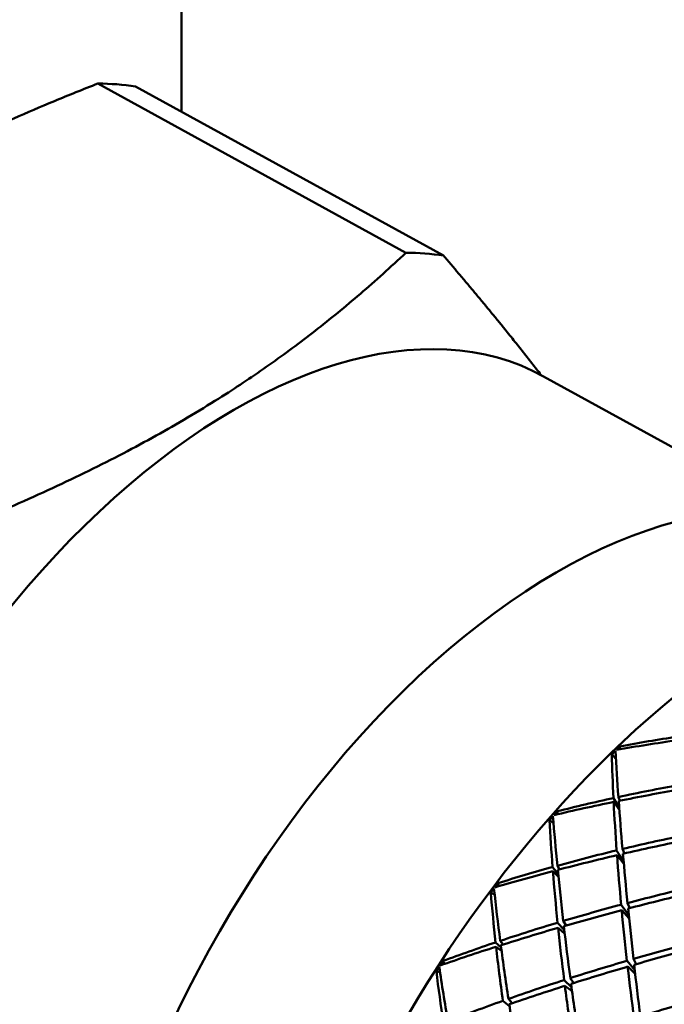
# Model space of a CAD drawing. Header units: inches. Extents: x 0.1 to 33.9, y 0.6 to 21.4.
# Tile 75 of 82: x 26.075 to 26.445, y 13.692 to 14.256. Entities that reach past the tile are written whole.
import ezdxf

# ---------------------------------------------------------------- set-up
doc = ezdxf.new("R2010")
doc.units = ezdxf.units.IN
doc.header["$MEASUREMENT"] = 0
doc.layers.add('Visible (ANSI)', color=7, linetype='Continuous', lineweight=50)

msp = doc.modelspace()

# ---------------------------------------------------------------- linework, layer by layer
at = {"layer": 'Visible (ANSI)'}
for p, q in [((26.16784, 14.20355), (26.16784, 14.65675)), ((26.12003, 14.21969), (26.29652, 14.12264)), ((26.31801, 14.12098), (26.14151, 14.21803)), ((26.37547, 14.05172), (26.51672, 13.97406)), ((26.41687, 13.83238), (26.41455, 13.83504)), ((26.41929, 13.83791), (26.41918, 13.8395)), ((26.41875, 13.80455), (26.4155, 13.80988)), ((26.41561, 13.80766), (26.41886, 13.80303)), ((26.41831, 13.81049), (26.41918, 13.80839)), ((26.38359, 13.80064), (26.38328, 13.80232)), ((26.38114, 13.79554), (26.37886, 13.79731)), ((26.42126, 13.77396), (26.41731, 13.77989)), ((26.42067, 13.7807), (26.42181, 13.77812)), ((26.41751, 13.77712), (26.42142, 13.77212)), ((26.38381, 13.76642), (26.38061, 13.77034)), ((26.38079, 13.76797), (26.38399, 13.76469)), ((26.38335, 13.77111), (26.38459, 13.76897)), ((26.34986, 13.75937), (26.34929, 13.76109)), ((26.34738, 13.75452), (26.34516, 13.75561)), ((26.42355, 13.74971), (26.42494, 13.74684)), ((26.42425, 13.74282), (26.41989, 13.74874)), ((26.42019, 13.7456), (26.42446, 13.74078)), ((26.38733, 13.73418), (26.38347, 13.73843)), ((26.38672, 13.7394), (26.38837, 13.73683)), ((26.38377, 13.73549), (26.38758, 13.73208)), ((26.35108, 13.72427), (26.34794, 13.72712)), ((26.35059, 13.72801), (26.35228, 13.72592)), ((26.34822, 13.72462), (26.35133, 13.72235)), ((26.31862, 13.71476), (26.31776, 13.71647)), ((26.4277, 13.71114), (26.42324, 13.71656)), ((26.42855, 13.71466), (26.42696, 13.71764)), ((26.31611, 13.71004), (26.31397, 13.71061)), ((26.42794, 13.70902), (26.42362, 13.71322)), ((26.39146, 13.70141), (26.38723, 13.70552)), ((26.39076, 13.70665), (26.39277, 13.70383)), ((26.38765, 13.70221), (26.39177, 13.69907)), ((26.35586, 13.69063), (26.35211, 13.69361)), ((26.35524, 13.69472), (26.35749, 13.69225))]:
    msp.add_line(p, q, dxfattribs=at)
for centre, major_axis, ratio, start_param, end_param in [((25.98504, 13.83167), (0.20382, 0.37067), 0.563097, 0.207373, 0.292422), ((26.16153, 13.73462), (0.20382, 0.37067), 0.563097, 0.207373, 0.292422), ((26.19192, 13.71791), (0.18355, 0.33381), 0.563097, 0, 3.141593), ((26.37652, 13.61641), (0.18836, 0.34257), 0.563097, 0, 3.141593), ((26.50409, 13.54626), (-0.21246, -0.38639), 0.563097, 3.141593, 6.283185), ((26.66154, 13.45969), (-0.21246, -0.38639), 0.563097, 3.016456, 6.408322), ((26.71585, 13.42983), (-0.21246, -0.38639), 0.563097, 3.141593, 6.283185), ((26.55329, 13.51921), (-0.62291, -0.04726), 0.533178, 4.83497, 4.892028), ((26.61234, 13.48674), (-0.62471, 0.00395), 0.59243, 4.975619, 5.030498), ((26.67964, 13.44974), (-0.20041, -0.36448), 0.563097, 3.407441, 6.017337), ((26.52642, 13.53399), (0.20338, 0.39132), 0.618839, 1.053244, 1.060169), ((26.61234, 13.48674), (-0.13944, 0.56725), 0.248192, 0.850169, 0.905048), ((26.55329, 13.51921), (-0.10267, 0.5549), 0.169312, 0.9301, 0.987158), ((26.52642, 13.53399), (0.1882, 0.39937), 0.603673, 1.021094, 1.028019), ((26.61234, 13.48674), (-0.62437, -0.02987), 0.555255, 4.943627, 5.001713), ((26.55329, 13.51921), (-0.61834, -0.07508), 0.493002, 4.814841, 4.871995), ((26.55329, 13.51921), (-0.61834, -0.07508), 0.493002, 4.876741, 4.933799), ((26.61234, 13.48674), (-0.62437, -0.02987), 0.555255, 5.006459, 5.061338), ((26.61234, 13.48674), (-0.13944, 0.56725), 0.248192, 0.909794, 0.96788), ((26.55329, 13.51921), (-0.10267, 0.5549), 0.169312, 0.991904, 1.049058), ((26.52642, 13.53399), (0.19144, 0.39767), 0.608678, 1.151492, 1.158416), ((26.52642, 13.53399), (0.20785, 0.38891), 0.620364, 1.186016, 1.192941), ((26.61234, 13.48674), (-0.16248, 0.57227), 0.296358, 0.91548, 0.970359), ((26.55329, 13.51921), (-0.12623, 0.56338), 0.220071, 1.001546, 1.058604), ((26.69775, 13.43978), (0.20041, 0.36448), 0.563097, 0.749665, 2.391928), ((26.61234, 13.48674), (-0.62124, -0.05966), 0.516055, 4.918978, 4.976132), ((26.55329, 13.51921), (-0.61136, -0.09992), 0.451291, 4.799823, 4.856425), ((26.61234, 13.48674), (-0.62124, -0.05966), 0.516055, 4.98181, 5.039896), ((26.55329, 13.51921), (-0.10267, 0.5549), 0.169312, 1.054736, 1.111338), ((26.55329, 13.51921), (-0.61136, -0.09992), 0.451291, 4.862103, 4.919257), ((26.61234, 13.48674), (-0.13944, 0.56725), 0.248192, 0.973558, 1.030712), ((26.55329, 13.51921), (-0.61136, -0.09992), 0.451291, 4.924003, 4.981061), ((26.61234, 13.48674), (-0.62124, -0.05966), 0.516055, 5.044642, 5.099521), ((26.61234, 13.48674), (-0.16248, 0.57227), 0.296358, 0.975105, 1.033191), ((26.55329, 13.51921), (-0.12623, 0.56338), 0.220071, 1.06335, 1.120504), ((26.52642, 13.53399), (0.19509, 0.39574), 0.612931, 1.28267, 1.289595), ((26.52642, 13.53399), (0.2124, 0.38642), 0.620884, 1.318983, 1.325908), ((26.61234, 13.48674), (-0.18547, 0.57487), 0.342975, 0.977097, 1.031977), ((26.55329, 13.51921), (-0.1494, 0.5697), 0.269156, 1.069006, 1.126064), ((26.61234, 13.48674), (-0.61561, -0.08612), 0.475195, 4.9004, 4.957002), ((26.55329, 13.51921), (-0.60211, -0.12231), 0.408166, 4.78913, 4.845549), ((26.61234, 13.48674), (-0.61561, -0.08612), 0.475195, 4.963232, 5.020386), ((26.55329, 13.51921), (-0.60211, -0.12231), 0.408166, 4.851779, 4.908381), ((26.61234, 13.48674), (-0.13944, 0.56725), 0.248192, 1.036942, 1.093544), ((26.55329, 13.51921), (-0.10267, 0.5549), 0.169312, 1.117568, 1.173987), ((26.61234, 13.48674), (-0.61561, -0.08612), 0.475195, 5.026064, 5.08415), ((26.55329, 13.51921), (-0.60211, -0.12231), 0.408166, 4.914059, 4.971213), ((26.61234, 13.48674), (-0.16248, 0.57227), 0.296358, 1.038869, 1.096023), ((26.55329, 13.51921), (-0.12623, 0.56338), 0.220071, 1.126182, 1.182784), ((26.61234, 13.48674), (-0.61561, -0.08612), 0.475195, 5.088896, 5.143775), ((26.55329, 13.51921), (-0.60211, -0.12231), 0.408166, 4.975959, 5.033016), ((26.61234, 13.48674), (-0.18547, 0.57487), 0.342975, 1.036722, 1.094809), ((26.55329, 13.51921), (-0.1494, 0.5697), 0.269156, 1.130809, 1.187963), ((26.61234, 13.48674), (-0.60764, -0.10985), 0.432866, 4.886936, 4.943355), ((26.55329, 13.51921), (-0.59068, -0.14267), 0.363651, 4.782223, 4.838825), ((26.52642, 13.53399), (0.1991, 0.39362), 0.616342, 1.414524, 1.421449), ((26.61234, 13.48674), (-0.60764, -0.10985), 0.432866, 4.949768, 5.00637), ((26.52642, 13.53399), (0.21695, 0.3839), 0.620387, 1.451953, 1.458877), ((26.61234, 13.48674), (-0.20863, 0.57487), 0.388132, 1.034971, 1.08985), ((26.55329, 13.51921), (-0.17239, 0.5737), 0.316643, 1.132718, 1.189776), ((26.55329, 13.51921), (-0.59068, -0.14267), 0.363651, 4.845238, 4.901657), ((26.61234, 13.48674), (-0.13944, 0.56725), 0.248192, 1.099957, 1.156376), ((26.55329, 13.51921), (-0.10267, 0.5549), 0.169312, 1.180399, 1.237002), ((26.61234, 13.48674), (-0.60764, -0.10985), 0.432866, 5.012599, 5.069753), ((26.55329, 13.51921), (-0.59068, -0.14267), 0.363651, 4.907887, 4.964489), ((26.61234, 13.48674), (-0.16248, 0.57227), 0.296358, 1.102253, 1.158855), ((26.55329, 13.51921), (-0.12623, 0.56338), 0.220071, 1.189014, 1.245433), ((26.61234, 13.48674), (-0.60764, -0.10985), 0.432866, 5.075431, 5.133517), ((26.61234, 13.48674), (-0.59745, -0.13132), 0.389143, 4.877903, 4.934505), ((26.55329, 13.51921), (-0.1494, 0.5697), 0.269156, 1.193641, 1.250243)]:
    msp.add_ellipse(centre, major_axis=major_axis, ratio=ratio, start_param=start_param, end_param=end_param, dxfattribs=at)
for points, weights in [([(25.85004, 14.05602), (25.95445, 14.15467), (26.12003, 14.21969)], [1.82101274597, 2.05416405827, 1.82101274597]), ([(26.29652, 14.12264), (26.19212, 14.02399), (26.02654, 13.95897)], [1.87427499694, 2.11424568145, 1.87427499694]), ([(26.37392, 14.05256), (26.35016, 14.0835), (26.31801, 14.12098)], [1.97542228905, 1.94671783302, 1.87427499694])]:
    msp.add_rational_spline(points, weights, degree=2, dxfattribs=at)

doc.saveas('drawing.dxf')
